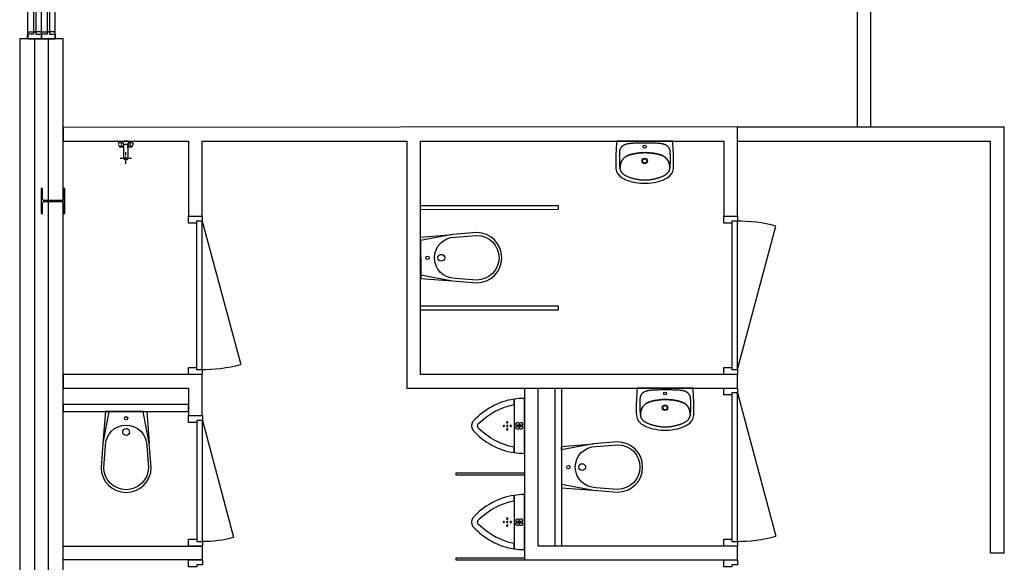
# Model space of a CAD drawing. Header units: millimetres. Extents: x 7256 to 213640, y 21030 to 164335.
# Tile 4 of 70: x 20687 to 27850, y 50310 to 54258. Entities that reach past the tile are written whole.
import ezdxf

# ---------------------------------------------------------------- set-up
doc = ezdxf.new("R2010")
doc.units = ezdxf.units.MM
doc.header["$LTSCALE"] = 100
for name, color, linetype in [('AL21----_BUITENWAND', 3, 'Continuous'), ('AL22----_BINNENWAND', 2, 'Continuous'), ('AL28----_KONSTRUKTIE_BETON', 3, 'Continuous'), ('AL31----_BUITENKOZIJNEN', 1, 'Continuous'), ('AL32----_BINNENKOZIJNEN', 1, 'Continuous'), ('AL74----_SANITAIR', 7, 'Continuous')]:
    doc.layers.add(name, color=color, linetype=linetype)

# ---------------------------------------------------------------- blocks, each defined once
blk = doc.blocks.new('HEA 180')
at = {"layer": 'AL28----_KONSTRUKTIE_BETON'}
h = blk.add_hatch(color=7, dxfattribs=at)
h.dxf.hatch_style = 1
h.paths.add_polyline_path([(-18, -76), (-90, -76), (-90, -85.5), (90, -85.5), (90, -76), (18, -76, -0.414214), (3, -61), (3, 61, -0.414214), (18, 76), (90, 76), (90, 85.5), (-90, 85.5), (-90, 76), (-18, 76, -0.414214), (-3, 61), (-3, -61, -0.414214)])
blk.add_lwpolyline([(-90, 85.5), (-90, 76), (-18, 76, -0.414214), (-3, 61), (-3, -61, -0.414214), (-18, -76), (-90, -76), (-90, -85.5), (90, -85.5), (90, -76), (18, -76, -0.414214), (3, -61), (3, 61, -0.414214), (18, 76), (90, 76), (90, 85.5)], format="xyb", close=True, dxfattribs=at)
blk = doc.blocks.new('Buitenkozijn bouwhal')
at = {"layer": 'AL31----_BUITENKOZIJNEN'}
for points in [[(0.1, 1395), (0.1, 1360), (41.3, 1360), (41.3, 1345), (100.1, 1345), (100.1, 1395)], [(100.1, 1395), (100.1, 1360), (58.8, 1360), (58.8, 1345), (0.1, 1345), (0.1, 1395)], [(100.1, 1395), (100.1, 1360), (141.3, 1360), (141.3, 1345), (200.1, 1345), (200.1, 1395)], [(200.1, 1395), (200.1, 1360), (158.8, 1360), (158.8, 1345), (100.1, 1345), (100.1, 1395)], [(41.3, 1360), (41.3, 90), (0.1, 90), (0.1, 1360)], [(58.8, 1360), (58.8, 90), (100.1, 90), (100.1, 1360)], [(141.3, 1360), (141.3, 90), (100.1, 90), (100.1, 1360)], [(158.8, 1360), (158.8, 90), (200.1, 90), (200.1, 1360)], [(0.1, 105), (58.8, 105), (58.8, 90), (100.1, 90), (100.1, 55), (0, 55)], [(100.1, 105), (41.3, 105), (41.3, 90), (0.1, 90), (0.1, 55), (100.1, 55)], [(100.1, 105), (158.8, 105), (158.8, 90), (200.1, 90), (200.1, 55), (100, 55)], [(200.1, 105), (141.3, 105), (141.3, 90), (100.1, 90), (100.1, 55), (200.1, 55)]]:
    blk.add_lwpolyline(points, close=True, dxfattribs=at)

msp = doc.modelspace()

# ---------------------------------------------------------------- linework, layer by layer
at = {"layer": 'AL21----_BUITENWAND'}
msp.add_lwpolyline([(20686.9, 54118.9), (20686.9, 45674.9), (20796.9, 45674.9), (20796.9, 54118.9)], close=True, dxfattribs=at)
msp.add_lwpolyline([(21002.9, 45674.9), (21002.9, 54118.9), (20892.9, 54118.9), (20892.9, 45674.9), (21002.9, 45674.9)], dxfattribs=at)
at = {"layer": 'AL22----_BINNENWAND'}
for p, q in [((26779.4, 58038.9), (26779.4, 53477.9)), ((26879.4, 53477.9), (26879.4, 58038.9)), ((25908.9, 53477.9), (21002.9, 53473.9)), ((21002.9, 53473.9), (21002.9, 53373.9)), ((25908.9, 52827.9), (25908.9, 53477.9)), ((25908.9, 53477.9), (27849.9, 53477.9)), ((26779.4, 53477.9), (26879.4, 53477.9)), ((27849.9, 50377.9), (27849.9, 53477.9)), ((21002.9, 53373.9), (21914.9, 53373.9)), ((21914.9, 53373.9), (21914.9, 52827.9)), ((22014.9, 52827.9), (22014.9, 53373.9)), ((22014.9, 53373.9), (23503.9, 53373.9)), ((23503.9, 53373.9), (23503.9, 51577.9)), ((23603.9, 51677.9), (23603.9, 53373.9)), ((23603.9, 53373.9), (25808.9, 53373.9)), ((25808.9, 53373.9), (25808.9, 52827.9)), ((25908.9, 53373.9), (27749.9, 53373.9)), ((27749.9, 50377.9), (27749.9, 53373.9)), ((23603.9, 52905.9), (24603.9, 52905.9)), ((24603.9, 52876.7), (23603.9, 52875.9)), ((24603.9, 52905.9), (24603.9, 52876.7)), ((21914.9, 52827.9), (22014.9, 52827.9)), ((25808.9, 52827.9), (25908.9, 52827.9)), ((23603.9, 52175.9), (24603.9, 52175.9)), ((24603.9, 52175.9), (24603.9, 52145.9)), ((24603.9, 52145.9), (23603.9, 52145.9)), ((21002.9, 51677.9), (21002.9, 51577.9)), ((22014.9, 51677.9), (21002.9, 51677.9)), ((22014.9, 51377.9), (22014.9, 51677.9)), ((25908.9, 51677.9), (23603.9, 51677.9)), ((25908.9, 51577.9), (25908.9, 51677.9)), ((21002.9, 51577.9), (21914.9, 51577.9)), ((21914.9, 51577.9), (21914.9, 51377.9)), ((23503.9, 51577.9), (25908.9, 51577.9)), ((24358.9, 51577.9), (24358.9, 50327.9)), ((24458.9, 50427.9), (24458.9, 51577.9)), ((24578.9, 51577.9), (24578.9, 50427.9)), ((24628.9, 51577.9), (24628.9, 50427.9)), ((21002.9, 51457.9), (21002.9, 51408.7)), ((21914.9, 51457.9), (21002.9, 51457.9)), ((21914.9, 51407.9), (21914.9, 51457.9)), ((21002.9, 51408.7), (21914.9, 51407.9)), ((21914.9, 51377.9), (22014.9, 51377.9)), ((24358.9, 50959.4), (23858.9, 50959.4)), ((23858.9, 50959.4), (23858.9, 50946.4)), ((23858.9, 50946.4), (24358.9, 50946.4)), ((21002.9, 50427.9), (22014.9, 50427.9)), ((21002.9, 50327.9), (21002.9, 50427.9)), ((22014.9, 50427.9), (22014.9, 50327.9)), ((25908.9, 50427.9), (24458.9, 50427.9)), ((25908.9, 50327.9), (25908.9, 50427.9)), ((27849.9, 50377.9), (27749.9, 50377.9)), ((22014.9, 50327.9), (21002.9, 50327.9)), ((24358.9, 50340.9), (23858.9, 50340.9)), ((23858.9, 50340.9), (23858.9, 50327.9)), ((23858.9, 50327.9), (24358.9, 50327.9)), ((24358.9, 50327.9), (25908.9, 50327.9))]:
    msp.add_line(p, q, dxfattribs=at)
at = {"layer": 'AL32----_BINNENKOZIJNEN'}
for points in [[(22014.9, 52827.9), (22014.9, 52792.9), (21973.7, 52792.9), (21973.7, 52777.9), (21914.9, 52777.9), (21914.9, 52827.9)], [(21973.7, 52792.9), (21973.7, 51712.9), (22014.9, 51712.9), (22014.9, 52792.9)], [(25908.9, 52827.9), (25908.9, 52792.9), (25867.7, 52792.9), (25867.7, 52777.9), (25808.9, 52777.9), (25808.9, 52827.9)], [(25867.7, 52792.9), (25867.7, 51712.9), (25908.9, 51712.9), (25908.9, 52792.9)], [(21914.9, 51727.9), (21973.7, 51727.9), (21973.7, 51712.9), (22014.9, 51712.9), (22014.9, 51677.9), (21914.9, 51677.9)], [(25808.9, 51727.9), (25867.7, 51727.9), (25867.7, 51712.9), (25908.9, 51712.9), (25908.9, 51677.9), (25808.9, 51677.9)], [(25908.9, 51577.9), (25908.9, 51542.9), (25867.7, 51542.9), (25867.7, 51527.9), (25808.9, 51527.9), (25808.9, 51577.9)], [(25867.7, 51542.9), (25867.7, 50462.9), (25908.9, 50462.9), (25908.9, 51542.9)], [(22015.7, 51377.9), (22015.7, 51342.9), (21974.5, 51342.9), (21974.5, 51327.9), (21915.7, 51327.9), (21915.7, 51377.9)], [(21974.5, 51342.9), (21974.5, 50462.9), (22015.7, 50462.9), (22015.7, 51342.9)], [(21915.7, 50477.9), (21974.5, 50477.9), (21974.5, 50462.9), (22015.7, 50462.9), (22015.7, 50427.9), (21915.7, 50427.9)], [(25808.9, 50477.9), (25867.7, 50477.9), (25867.7, 50462.9), (25908.9, 50462.9), (25908.9, 50427.9), (25808.9, 50427.9)], [(22015.7, 50327.9), (22015.7, 50292.9), (21974.5, 50292.9), (21974.5, 50277.9), (21915.7, 50277.9), (21915.7, 50327.9)], [(25908.9, 50327.9), (25908.9, 50292.9), (25867.7, 50292.9), (25867.7, 50277.9), (25808.9, 50277.9), (25808.9, 50327.9)]]:
    msp.add_lwpolyline(points, close=True, dxfattribs=at)
for points in [[(22014.9, 52792.9), (22294.5, 51749.7)], [(25908.9, 51712.9), (26188.5, 52756.1)], [(25908.9, 51542.9), (26188.5, 50499.7)], [(22015.7, 51342.9), (22243.5, 50492.9)]]:
    msp.add_lwpolyline(points, dxfattribs=at)
for centre, radius, start, end in [((25908.9, 51712.9), 1080, 75, 90.49876), ((22014.9, 52792.9), 1080, 269.50124, 285), ((25908.9, 51542.9), 1080, 269.50124, 285), ((22015.7, 51342.9), 879.9, 270.00125, 285)]:
    msp.add_arc(centre, radius, start, end, dxfattribs=at)
at = {"layer": 'AL74----_SANITAIR'}
for points in [[(21403.9, 53351.6), (21413.9, 53334.2), (21420.5, 53334.2), (21430.5, 53351.6), (21420.5, 53368.9), (21413.9, 53368.9)], [(21473.9, 53351.6), (21483.9, 53334.3), (21497.3, 53334.2), (21487.3, 53351.6), (21497.3, 53368.9), (21483.9, 53368.9)], [(21473.9, 53329.2), (21473.9, 53351.6), (21483.9, 53334.3)], [(25247.7, 53290.4), (25257.6, 53289.8), (25266.3, 53289.2), (25274, 53288.6), (25280.8, 53288), (25286.8, 53287.3), (25292.3, 53286.6), (25297.3, 53285.9), (25302.1, 53285.2), (25306.6, 53284.5), (25310.8, 53283.8), (25314.9, 53283), (25318.8, 53282.2), (25322.6, 53281.4), (25326.2, 53280.6), (25329.8, 53279.8), (25333.3, 53278.8), (25336.7, 53277.9), (25340.1, 53276.9), (25343.4, 53275.9), (25346.6, 53274.8), (25349.8, 53273.7), (25353, 53272.6), (25356.1, 53271.4), (25359.2, 53270.2), (25362.2, 53268.9), (25365.2, 53267.6), (25368.1, 53266.2), (25370.9, 53264.8), (25373.7, 53263.2), (25376.4, 53261.6), (25379, 53259.8), (25381.5, 53257.9), (25383.9, 53255.9), (25386.2, 53253.8), (25388.5, 53251.6), (25390.6, 53249.3), (25392.7, 53247), (25394.6, 53244.6), (25396.5, 53242.2), (25398.3, 53239.8), (25400, 53237.3), (25401.6, 53234.8), (25403.2, 53232.1), (25404.6, 53229.4), (25406.1, 53226.5), (25407.4, 53223.4), (25408.7, 53220.2), (25410, 53216.7), (25411.2, 53212.9), (25412.4, 53208.6), (25413.5, 53203.9), (25414.5, 53198.5), (25415.5, 53192.4), (25416.5, 53185.5), (25417.2, 53178.6), (25417.5, 53180.1), (25418, 53183.6), (25418.4, 53187.2), (25418.8, 53191.1), (25419.2, 53195.3), (25419.5, 53199.8), (25419.8, 53204.6), (25420, 53209.6), (25420.3, 53214.9), (25420.4, 53220.3), (25420.6, 53225.8), (25420.7, 53231.4), (25420.7, 53237.1), (25420.7, 53242.7), (25420.7, 53248.2), (25420.7, 53253.6), (25420.6, 53258.9), (25420.5, 53264.1), (25420.4, 53269), (25420.3, 53273.8), (25420.1, 53278.3), (25420, 53282.6), (25419.8, 53286.5), (25419.7, 53290.3), (25419.5, 53293.7), (25419.3, 53296.9), (25419, 53300), (25418.7, 53302.8), (25418.3, 53305.4), (25417.9, 53307.9), (25417.3, 53310.3), (25416.7, 53312.6), (25416, 53314.8), (25415.2, 53316.9), (25414.2, 53318.9), (25413.2, 53320.9), (25412.2, 53322.8), (25411, 53324.7), (25409.7, 53326.7), (25408.3, 53328.6), (25406.9, 53330.5), (25405.3, 53332.3), (25403.6, 53334.2), (25401.8, 53336), (25399.8, 53337.8), (25397.8, 53339.5), (25395.6, 53341.1), (25393.3, 53342.7), (25390.8, 53344.3), (25388.2, 53345.7), (25385.5, 53347.1), (25382.6, 53348.4), (25379.6, 53349.6), (25376.5, 53350.8), (25373.3, 53351.9), (25369.9, 53352.8), (25366.3, 53353.7), (25362.5, 53354.6), (25358.5, 53355.3), (25354.2, 53356), (25349.6, 53356.6), (25344.7, 53357.2), (25339.4, 53357.7), (25333.8, 53358.2), (25328, 53358.6), (25321.8, 53358.9), (25315.4, 53359.3), (25308.8, 53359.5), (25302, 53359.8), (25295, 53359.9), (25287.9, 53360.1), (25280.8, 53360.2), (25273.8, 53360.3), (25267.1, 53360.4), (25260.8, 53360.4), (25255, 53360.4), (25249.9, 53360.5), (25245.6, 53360.5), (25242.2, 53360.5), (25239.5, 53360.5), (25237.3, 53360.5), (25235.1, 53360.5), (25232.5, 53360.5), (25225.2, 53360.4), (25216.8, 53360.3), (25207.7, 53360.2), (25198.3, 53360), (25188.8, 53359.8), (25179.6, 53359.6), (25170.9, 53359.4), (25162.8, 53359.1), (25155.3, 53358.8), (25148.3, 53358.4), (25141.8, 53358), (25135.8, 53357.6), (25130.1, 53357.1), (25124.9, 53356.5), (25120, 53355.9), (25115.4, 53355.3), (25111.1, 53354.6), (25107, 53353.8), (25103.3, 53352.9), (25099.7, 53352), (25096.3, 53351), (25093, 53349.9), (25089.9, 53348.8), (25087, 53347.5), (25084.1, 53346.2), (25081.4, 53344.8), (25078.8, 53343.3), (25076.4, 53341.8), (25074, 53340.2), (25071.9, 53338.5), (25069.8, 53336.8), (25067.9, 53335), (25066.1, 53333.2), (25064.4, 53331.3), (25062.8, 53329.4), (25061.4, 53327.5), (25060, 53325.6), (25058.8, 53323.6), (25057.6, 53321.7), (25056.5, 53319.8), (25055.5, 53317.8), (25054.6, 53315.7), (25053.8, 53313.6), (25053.1, 53311.5), (25052.5, 53309.2), (25051.9, 53306.8), (25051.5, 53304.3), (25051.1, 53301.6), (25050.8, 53298.8), (25050.6, 53295.8), (25050.4, 53292.6), (25050.3, 53289.1), (25050.1, 53285.4), (25050, 53281.4), (25049.9, 53277.2), (25049.8, 53272.7), (25049.7, 53267.9), (25049.6, 53262.9), (25049.5, 53257.8), (25049.5, 53252.5), (25049.5, 53247.1), (25049.5, 53241.5), (25049.6, 53235.9), (25049.6, 53230.3), (25049.8, 53224.7), (25049.9, 53219.2), (25050.1, 53213.7), (25050.4, 53208.5), (25050.7, 53203.4), (25051, 53198.7), (25051.3, 53194.2), (25051.7, 53190), (25052.2, 53186.1), (25052.6, 53182.4), (25053.1, 53179), (25053.4, 53177.4), (25054.1, 53184.3), (25055, 53191.3), (25056, 53197.4), (25057, 53202.8), (25058.1, 53207.5), (25059.2, 53211.8), (25060.4, 53215.6), (25061.6, 53219.1), (25062.9, 53222.4), (25064.3, 53225.4), (25065.7, 53228.3), (25067.1, 53231.1), (25068.7, 53233.7), (25070.3, 53236.3), (25072, 53238.8), (25073.7, 53241.2), (25075.6, 53243.6), (25077.5, 53246), (25079.6, 53248.3), (25081.7, 53250.6), (25084, 53252.8), (25086.3, 53255), (25088.7, 53257), (25091.2, 53258.9), (25093.8, 53260.7), (25096.4, 53262.4), (25099.2, 53263.9), (25102, 53265.4), (25104.9, 53266.8), (25107.9, 53268.1), (25110.9, 53269.4), (25114, 53270.6), (25117.1, 53271.8), (25120.2, 53273), (25123.4, 53274.1), (25126.7, 53275.2), (25130, 53276.3), (25133.3, 53277.3), (25136.7, 53278.2), (25140.2, 53279.2), (25143.8, 53280.1), (25147.4, 53280.9), (25151.2, 53281.7), (25155.1, 53282.5), (25159.1, 53283.3), (25163.4, 53284), (25167.9, 53284.8), (25172.6, 53285.5), (25177.7, 53286.2), (25183.2, 53287), (25189.2, 53287.7), (25196, 53288.4), (25203.6, 53289), (25212.4, 53289.7), (25222.2, 53290.3), (25235, 53290.9)], [(25211.4, 53092.9), (25215.9, 53092.7), (25220.4, 53092.6), (25225.2, 53092.6), (25230.2, 53092.6), (25235.6, 53092.8), (25240.9, 53092.6), (25246, 53092.6), (25250.7, 53092.7), (25255.3, 53092.8), (25259.7, 53093.1), (25264, 53093.4), (25268.2, 53093.8), (25272.4, 53094.3), (25276.5, 53094.9), (25280.6, 53095.5), (25284.7, 53096.3), (25288.8, 53097), (25292.9, 53097.8), (25297, 53098.7), (25301, 53099.5), (25305, 53100.4), (25309, 53101.3), (25312.9, 53102.2), (25316.8, 53103.1), (25320.7, 53104), (25324.6, 53105), (25328.4, 53106), (25332.2, 53107), (25336, 53108.2), (25339.7, 53109.4), (25343.5, 53110.7), (25347.2, 53112), (25350.9, 53113.4), (25354.5, 53114.9), (25358.2, 53116.4), (25361.8, 53118), (25365.4, 53119.7), (25369, 53121.4), (25372.5, 53123.2), (25376, 53125), (25379.4, 53126.9), (25382.7, 53128.8), (25385.9, 53130.8), (25388.9, 53132.8), (25391.8, 53134.9), (25394.5, 53137), (25397, 53139.2), (25399.3, 53141.4), (25401.5, 53143.6), (25403.5, 53145.9), (25405.3, 53148.1), (25406.9, 53150.3), (25408.4, 53152.5), (25409.7, 53154.7), (25410.9, 53156.9), (25412, 53159.1), (25412.9, 53161.3), (25413.8, 53163.6), (25414.5, 53166), (25415.2, 53168.5), (25415.8, 53171.1), (25416.4, 53174), (25417, 53177), (25417.2, 53178.6), (25416.5, 53185.5), (25415.5, 53192.4), (25414.5, 53198.5), (25413.5, 53203.9), (25412.4, 53208.6), (25411.2, 53212.9), (25410, 53216.7), (25408.7, 53220.2), (25407.4, 53223.4), (25406.1, 53226.5), (25404.6, 53229.4), (25403.2, 53232.1), (25401.6, 53234.8), (25400, 53237.3), (25398.3, 53239.8), (25396.5, 53242.2), (25394.6, 53244.6), (25392.7, 53247), (25390.6, 53249.3), (25388.5, 53251.6), (25386.2, 53253.8), (25383.9, 53255.9), (25381.5, 53257.9), (25379, 53259.8), (25376.4, 53261.6), (25373.7, 53263.2), (25370.9, 53264.8), (25368.1, 53266.2), (25365.2, 53267.6), (25362.2, 53268.9), (25359.2, 53270.2), (25356.1, 53271.4), (25353, 53272.6), (25349.8, 53273.7), (25346.6, 53274.8), (25343.4, 53275.9), (25340.1, 53276.9), (25336.7, 53277.9), (25333.3, 53278.8), (25329.8, 53279.8), (25326.2, 53280.6), (25322.6, 53281.4), (25318.8, 53282.2), (25314.9, 53283), (25310.8, 53283.8), (25306.6, 53284.5), (25302.1, 53285.2), (25297.3, 53285.9), (25292.3, 53286.6), (25286.8, 53287.3), (25280.8, 53288), (25274, 53288.6), (25266.3, 53289.2), (25257.6, 53289.8), (25247.7, 53290.4), (25235, 53290.9), (25222.2, 53290.3), (25212.4, 53289.7), (25203.6, 53289), (25196, 53288.4), (25189.2, 53287.7), (25183.2, 53287), (25177.7, 53286.2), (25172.6, 53285.5), (25167.9, 53284.8), (25163.4, 53284), (25159.1, 53283.3), (25155.1, 53282.5), (25151.2, 53281.7), (25147.4, 53280.9), (25143.8, 53280.1), (25140.2, 53279.2), (25136.7, 53278.2), (25133.3, 53277.3), (25130, 53276.3), (25126.7, 53275.2), (25123.4, 53274.1), (25120.2, 53273), (25117.1, 53271.8), (25114, 53270.6), (25110.9, 53269.4), (25107.9, 53268.1), (25104.9, 53266.8), (25102, 53265.4), (25099.2, 53263.9), (25096.4, 53262.4), (25093.8, 53260.7), (25091.2, 53258.9), (25088.7, 53257), (25086.3, 53255), (25084, 53252.8), (25081.7, 53250.6), (25079.6, 53248.3), (25077.5, 53246), (25075.6, 53243.6), (25073.7, 53241.2), (25072, 53238.8), (25070.3, 53236.3), (25068.7, 53233.7), (25067.1, 53231.1), (25065.7, 53228.3), (25064.3, 53225.4), (25062.9, 53222.4), (25061.6, 53219.1), (25060.4, 53215.6), (25059.2, 53211.8), (25058.1, 53207.5), (25057, 53202.8), (25056, 53197.4), (25055, 53191.3), (25054.1, 53184.3), (25053.4, 53177.4), (25053.7, 53175.8), (25054.2, 53172.8), (25054.8, 53170), (25055.5, 53167.4), (25056.2, 53164.9), (25057, 53162.5), (25057.8, 53160.2), (25058.8, 53158), (25059.8, 53155.8), (25061, 53153.6), (25062.4, 53151.5), (25063.9, 53149.3), (25065.5, 53147.1), (25067.4, 53144.8), (25069.4, 53142.6), (25071.6, 53140.4), (25073.9, 53138.2), (25076.4, 53136), (25079.1, 53133.9), (25082, 53131.9), (25085, 53129.8), (25088.2, 53127.9), (25091.5, 53126), (25094.9, 53124.1), (25098.4, 53122.3), (25102, 53120.6), (25105.6, 53118.9), (25109.2, 53117.3), (25112.8, 53115.7), (25116.5, 53114.2), (25120.2, 53112.7), (25123.9, 53111.3), (25127.6, 53110), (25131.3, 53108.7), (25135.1, 53107.5), (25138.9, 53106.4), (25142.7, 53105.4), (25146.5, 53104.4), (25150.4, 53103.5), (25154.3, 53102.6), (25158.2, 53101.7), (25162.1, 53100.8), (25166.1, 53100), (25170.1, 53099.1), (25174.1, 53098.3), (25178.2, 53097.5), (25182.3, 53096.7), (25186.4, 53096), (25190.5, 53095.3), (25194.6, 53094.6), (25198.8, 53094.1), (25202.9, 53093.6), (25207.2, 53093.2)], [(25396.3, 51494.4), (25406.2, 51493.8), (25414.9, 51493.2), (25422.6, 51492.6), (25429.4, 51492), (25435.4, 51491.3), (25440.9, 51490.6), (25445.9, 51489.9), (25450.7, 51489.2), (25455.2, 51488.5), (25459.5, 51487.8), (25463.5, 51487), (25467.4, 51486.2), (25471.2, 51485.4), (25474.8, 51484.6), (25478.4, 51483.8), (25481.9, 51482.8), (25485.3, 51481.9), (25488.7, 51480.9), (25492, 51479.9), (25495.2, 51478.8), (25498.5, 51477.7), (25501.6, 51476.6), (25504.7, 51475.4), (25507.8, 51474.2), (25510.8, 51472.9), (25513.8, 51471.6), (25516.7, 51470.2), (25519.5, 51468.8), (25522.3, 51467.2), (25525, 51465.6), (25527.6, 51463.8), (25530.1, 51461.9), (25532.5, 51459.9), (25534.8, 51457.8), (25537.1, 51455.6), (25539.2, 51453.3), (25541.3, 51451), (25543.2, 51448.6), (25545.1, 51446.2), (25546.9, 51443.8), (25548.6, 51441.3), (25550.2, 51438.8), (25551.8, 51436.1), (25553.3, 51433.4), (25554.7, 51430.5), (25556, 51427.4), (25557.3, 51424.2), (25558.6, 51420.7), (25559.8, 51416.9), (25561, 51412.6), (25562.1, 51407.9), (25563.2, 51402.5), (25564.2, 51396.4), (25565.1, 51389.5), (25565.9, 51382.6), (25566.1, 51384.1), (25566.6, 51387.6), (25567, 51391.2), (25567.4, 51395.1), (25567.8, 51399.3), (25568.1, 51403.8), (25568.4, 51408.6), (25568.7, 51413.6), (25568.9, 51418.9), (25569, 51424.3), (25569.2, 51429.8), (25569.3, 51435.4), (25569.3, 51441.1), (25569.4, 51446.7), (25569.3, 51452.2), (25569.3, 51457.6), (25569.2, 51462.9), (25569.1, 51468.1), (25569, 51473), (25568.9, 51477.8), (25568.7, 51482.3), (25568.6, 51486.6), (25568.4, 51490.5), (25568.3, 51494.3), (25568.1, 51497.7), (25567.9, 51500.9), (25567.7, 51504), (25567.3, 51506.8), (25567, 51509.4), (25566.5, 51511.9), (25566, 51514.3), (25565.3, 51516.6), (25564.6, 51518.8), (25563.8, 51520.9), (25562.9, 51522.9), (25561.9, 51524.9), (25560.8, 51526.8), (25559.6, 51528.7), (25558.3, 51530.7), (25556.9, 51532.6), (25555.5, 51534.5), (25553.9, 51536.3), (25552.2, 51538.2), (25550.4, 51540), (25548.5, 51541.8), (25546.4, 51543.5), (25544.2, 51545.1), (25541.9, 51546.7), (25539.4, 51548.3), (25536.8, 51549.7), (25534.1, 51551.1), (25531.2, 51552.4), (25528.3, 51553.6), (25525.1, 51554.8), (25521.9, 51555.9), (25518.5, 51556.8), (25514.9, 51557.7), (25511.1, 51558.6), (25507.1, 51559.3), (25502.8, 51560), (25498.2, 51560.6), (25493.3, 51561.2), (25488, 51561.7), (25482.5, 51562.2), (25476.6, 51562.6), (25470.4, 51562.9), (25464.1, 51563.3), (25457.4, 51563.5), (25450.6, 51563.8), (25443.7, 51563.9), (25436.6, 51564.1), (25429.4, 51564.2), (25422.5, 51564.3), (25415.7, 51564.4), (25409.4, 51564.4), (25403.6, 51564.4), (25398.5, 51564.5), (25394.2, 51564.5), (25390.8, 51564.5), (25388.1, 51564.5), (25385.9, 51564.5), (25383.7, 51564.5), (25381.1, 51564.5), (25373.8, 51564.4), (25365.4, 51564.3), (25356.4, 51564.2), (25346.9, 51564), (25337.4, 51563.8), (25328.2, 51563.6), (25319.5, 51563.4), (25311.5, 51563.1), (25303.9, 51562.8), (25296.9, 51562.4), (25290.4, 51562), (25284.4, 51561.6), (25278.7, 51561.1), (25273.5, 51560.5), (25268.6, 51559.9), (25264, 51559.3), (25259.7, 51558.6), (25255.7, 51557.8), (25251.9, 51556.9), (25248.3, 51556), (25244.9, 51555), (25241.7, 51553.9), (25238.5, 51552.8), (25235.6, 51551.5), (25232.7, 51550.2), (25230, 51548.8), (25227.4, 51547.3), (25225, 51545.8), (25222.7, 51544.2), (25220.5, 51542.5), (25218.4, 51540.8), (25216.5, 51539), (25214.7, 51537.2), (25213, 51535.3), (25211.5, 51533.4), (25210, 51531.5), (25208.6, 51529.6), (25207.4, 51527.6), (25206.2, 51525.7), (25205.1, 51523.8), (25204.1, 51521.8), (25203.2, 51519.7), (25202.4, 51517.6), (25201.7, 51515.5), (25201.1, 51513.2), (25200.6, 51510.8), (25200.1, 51508.3), (25199.8, 51505.6), (25199.5, 51502.8), (25199.2, 51499.8), (25199, 51496.6), (25198.9, 51493.1), (25198.7, 51489.4), (25198.6, 51485.4), (25198.5, 51481.2), (25198.4, 51476.7), (25198.3, 51471.9), (25198.2, 51466.9), (25198.1, 51461.8), (25198.1, 51456.5), (25198.1, 51451.1), (25198.1, 51445.5), (25198.2, 51439.9), (25198.3, 51434.3), (25198.4, 51428.7), (25198.6, 51423.2), (25198.8, 51417.7), (25199, 51412.5), (25199.3, 51407.4), (25199.6, 51402.7), (25200, 51398.2), (25200.3, 51394), (25200.8, 51390.1), (25201.2, 51386.4), (25201.7, 51383), (25202, 51381.4), (25202.7, 51388.3), (25203.6, 51395.3), (25204.6, 51401.4), (25205.6, 51406.8), (25206.7, 51411.5), (25207.8, 51415.8), (25209, 51419.6), (25210.3, 51423.1), (25211.6, 51426.4), (25212.9, 51429.4), (25214.3, 51432.3), (25215.8, 51435.1), (25217.3, 51437.7), (25218.9, 51440.3), (25220.6, 51442.8), (25222.3, 51445.2), (25224.2, 51447.6), (25226.2, 51450), (25228.2, 51452.3), (25230.3, 51454.6), (25232.6, 51456.8), (25234.9, 51459), (25237.3, 51461), (25239.8, 51462.9), (25242.4, 51464.7), (25245.1, 51466.4), (25247.8, 51467.9), (25250.6, 51469.4), (25253.5, 51470.8), (25256.5, 51472.1), (25259.5, 51473.4), (25262.6, 51474.6), (25265.7, 51475.8), (25268.8, 51477), (25272, 51478.1), (25275.3, 51479.2), (25278.6, 51480.3), (25281.9, 51481.3), (25285.4, 51482.2), (25288.8, 51483.2), (25292.4, 51484.1), (25296, 51484.9), (25299.8, 51485.7), (25303.7, 51486.5), (25307.8, 51487.3), (25312, 51488), (25316.5, 51488.8), (25321.3, 51489.5), (25326.3, 51490.2), (25331.8, 51491), (25337.8, 51491.7), (25344.6, 51492.4), (25352.3, 51493), (25361, 51493.7), (25370.9, 51494.3), (25383.6, 51494.9)], [(25360.1, 51296.9), (25364.5, 51296.7), (25369, 51296.6), (25373.8, 51296.6), (25378.8, 51296.6), (25384.2, 51296.8), (25389.6, 51296.6), (25394.6, 51296.6), (25399.3, 51296.7), (25403.9, 51296.8), (25408.3, 51297.1), (25412.6, 51297.4), (25416.8, 51297.8), (25421, 51298.3), (25425.1, 51298.9), (25429.2, 51299.5), (25433.4, 51300.3), (25437.5, 51301), (25441.5, 51301.8), (25445.6, 51302.7), (25449.6, 51303.5), (25453.6, 51304.4), (25457.6, 51305.3), (25461.5, 51306.2), (25465.4, 51307.1), (25469.3, 51308), (25473.2, 51309), (25477, 51310), (25480.8, 51311), (25484.6, 51312.2), (25488.3, 51313.4), (25492.1, 51314.7), (25495.8, 51316), (25499.5, 51317.4), (25503.2, 51318.9), (25506.8, 51320.4), (25510.4, 51322), (25514, 51323.7), (25517.6, 51325.4), (25521.2, 51327.2), (25524.6, 51329), (25528, 51330.9), (25531.3, 51332.8), (25534.5, 51334.8), (25537.5, 51336.8), (25540.4, 51338.9), (25543.1, 51341), (25545.6, 51343.2), (25547.9, 51345.4), (25550.1, 51347.6), (25552.1, 51349.9), (25553.9, 51352.1), (25555.5, 51354.3), (25557, 51356.5), (25558.4, 51358.7), (25559.5, 51360.9), (25560.6, 51363.1), (25561.5, 51365.3), (25562.4, 51367.6), (25563.1, 51370), (25563.8, 51372.5), (25564.5, 51375.1), (25565, 51378), (25565.6, 51381), (25565.9, 51382.6), (25565.1, 51389.5), (25564.2, 51396.4), (25563.2, 51402.5), (25562.1, 51407.9), (25561, 51412.6), (25559.8, 51416.9), (25558.6, 51420.7), (25557.3, 51424.2), (25556, 51427.4), (25554.7, 51430.5), (25553.3, 51433.4), (25551.8, 51436.1), (25550.2, 51438.8), (25548.6, 51441.3), (25546.9, 51443.8), (25545.1, 51446.2), (25543.2, 51448.6), (25541.3, 51451), (25539.2, 51453.3), (25537.1, 51455.6), (25534.8, 51457.8), (25532.5, 51459.9), (25530.1, 51461.9), (25527.6, 51463.8), (25525, 51465.6), (25522.3, 51467.2), (25519.5, 51468.8), (25516.7, 51470.2), (25513.8, 51471.6), (25510.8, 51472.9), (25507.8, 51474.2), (25504.7, 51475.4), (25501.6, 51476.6), (25498.5, 51477.7), (25495.2, 51478.8), (25492, 51479.9), (25488.7, 51480.9), (25485.3, 51481.9), (25481.9, 51482.8), (25478.4, 51483.8), (25474.8, 51484.6), (25471.2, 51485.4), (25467.4, 51486.2), (25463.5, 51487), (25459.5, 51487.8), (25455.2, 51488.5), (25450.7, 51489.2), (25445.9, 51489.9), (25440.9, 51490.6), (25435.4, 51491.3), (25429.4, 51492), (25422.6, 51492.6), (25414.9, 51493.2), (25406.2, 51493.8), (25396.3, 51494.4), (25383.6, 51494.9), (25370.9, 51494.3), (25361, 51493.7), (25352.3, 51493), (25344.6, 51492.4), (25337.8, 51491.7), (25331.8, 51491), (25326.3, 51490.2), (25321.3, 51489.5), (25316.5, 51488.8), (25312, 51488), (25307.8, 51487.3), (25303.7, 51486.5), (25299.8, 51485.7), (25296, 51484.9), (25292.4, 51484.1), (25288.8, 51483.2), (25285.4, 51482.2), (25281.9, 51481.3), (25278.6, 51480.3), (25275.3, 51479.2), (25272, 51478.1), (25268.8, 51477), (25265.7, 51475.8), (25262.6, 51474.6), (25259.5, 51473.4), (25256.5, 51472.1), (25253.5, 51470.8), (25250.6, 51469.4), (25247.8, 51467.9), (25245.1, 51466.4), (25242.4, 51464.7), (25239.8, 51462.9), (25237.3, 51461), (25234.9, 51459), (25232.6, 51456.8), (25230.3, 51454.6), (25228.2, 51452.3), (25226.2, 51450), (25224.2, 51447.6), (25222.3, 51445.2), (25220.6, 51442.8), (25218.9, 51440.3), (25217.3, 51437.7), (25215.8, 51435.1), (25214.3, 51432.3), (25212.9, 51429.4), (25211.6, 51426.4), (25210.3, 51423.1), (25209, 51419.6), (25207.8, 51415.8), (25206.7, 51411.5), (25205.6, 51406.8), (25204.6, 51401.4), (25203.6, 51395.3), (25202.7, 51388.3), (25202, 51381.4), (25202.3, 51379.8), (25202.8, 51376.8), (25203.5, 51374), (25204.1, 51371.4), (25204.8, 51368.9), (25205.6, 51366.5), (25206.4, 51364.2), (25207.4, 51362), (25208.5, 51359.8), (25209.7, 51357.6), (25211, 51355.5), (25212.5, 51353.3), (25214.2, 51351.1), (25216, 51348.8), (25218, 51346.6), (25220.2, 51344.4), (25222.5, 51342.2), (25225, 51340), (25227.7, 51337.9), (25230.6, 51335.9), (25233.7, 51333.8), (25236.8, 51331.9), (25240.1, 51330), (25243.6, 51328.1), (25247, 51326.3), (25250.6, 51324.6), (25254.2, 51322.9), (25257.8, 51321.3), (25261.4, 51319.7), (25265.1, 51318.2), (25268.8, 51316.7), (25272.5, 51315.3), (25276.2, 51314), (25280, 51312.7), (25283.7, 51311.5), (25287.5, 51310.4), (25291.3, 51309.4), (25295.1, 51308.4), (25299, 51307.5), (25302.9, 51306.6), (25306.8, 51305.7), (25310.7, 51304.8), (25314.7, 51304), (25318.7, 51303.1), (25322.8, 51302.3), (25326.8, 51301.5), (25330.9, 51300.7), (25335, 51300), (25339.1, 51299.3), (25343.3, 51298.6), (25347.4, 51298.1), (25351.6, 51297.6), (25355.8, 51297.2)]]:
    msp.add_lwpolyline(points, close=True, dxfattribs=at)
for points in [[(21420.5, 53334.2), (21433.9, 53334.2), (21443.9, 53351.6), (21433.9, 53368.8), (21420.5, 53368.9)], [(21443.9, 53351.6), (21473.9, 53351.6), (21483.9, 53368.9), (21473.9, 53373.9), (21443.9, 53373.9), (21433.9, 53368.9)], [(21497.3, 53334.2), (21503.9, 53334.2), (21513.9, 53351.6), (21503.9, 53368.9), (21497.3, 53368.9)], [(21433.9, 53334.2), (21443.9, 53329.2), (21443.9, 53351.6)], [(21443.9, 53251.6), (21443.9, 53351.6), (21473.9, 53351.6), (21473.9, 53251.6)], [(21458.9, 53273.6), (21458.9, 53293.6)], [(21416.9, 53251.6), (21436.9, 53251.6)], [(21446.9, 53251.6), (21470.9, 53251.6)], [(21458.9, 53239.6), (21458.9, 53263.6)], [(21458.9, 53209.6), (21458.9, 53229.6)], [(21480.9, 53251.6), (21500.9, 53251.6)], [(23603.8, 52650.9), (23603.8, 52675.9), (23835.8, 52694.6)], [(23604, 52400.9), (23604, 52375.9), (23836.1, 52357.6)], [(21336.1, 51408.3), (21311.1, 51408.3), (21292.6, 51176.3)], [(21586.1, 51408.3), (21611.1, 51408.3), (21629.6, 51176.3)], [(24628.8, 51127.9), (24628.8, 51152.9), (24860.8, 51171.6)], [(24629, 50877.9), (24629, 50852.9), (24861.1, 50834.6)]]:
    msp.add_lwpolyline(points, dxfattribs=at)
for points in [[(25443.5, 53194.2, 0.030203), (25435.7, 53373.9), (25031.3, 53373.9, 0.030203), (25023.5, 53194.2, 0.217499), (25051.7, 53120, 0.107077), (25144.8, 53077.8, 0.043293), (25226.1, 53067.6), (25240.9, 53067.6, 0.043293), (25322.1, 53077.8, 0.107077), (25415.3, 53120, 0.217499)], [(25233.5, 53323.7, -1), (25233.5, 53345.2, -1)], [(25233.5, 53210.8, -1), (25233.5, 53251, -1)], [(25233.5, 53215.2, -1), (25233.5, 53246.6, -1)], [(24011.2, 52708.7), (23835.8, 52694.6), (23603.8, 52650.9), (23604, 52400.9), (23836.1, 52357.6), (24011.6, 52343.7, 0.999913)], [(23853.8, 52676.1), (24011.3, 52688.7, -1), (24011.5, 52363.7), (23854, 52376.1, -1)], [(23666.4, 52525.9, -1), (23641.4, 52525.9, -1)], [(23778.9, 52526, -1), (23728.9, 52526, -1)], [(25592.1, 51398.2, 0.030203), (25584.3, 51577.9), (25179.9, 51577.9, 0.030203), (25172.1, 51398.2, 0.217499), (25200.3, 51324, 0.107077), (25293.5, 51281.8, 0.043293), (25374.7, 51271.6), (25389.5, 51271.6, 0.043293), (25470.7, 51281.8, 0.107077), (25563.9, 51324, 0.217499)], [(24283.9, 51108.5, 0.03766), (24358.9, 51102.9), (24358.9, 51502.9, 0.03766), (24283.9, 51497.2), (24283.9, 51458.4)], [(25382.1, 51527.7, -1), (25382.1, 51549.2, -1)], [(23986.2, 51336.2, 0.381928), (23986.2, 51269.6, 0.174395), (24283.9, 51108.5), (24283.9, 51147.3, -0.147779), (24028.3, 51282.6, -0.511086), (24028.3, 51323.1, -0.147779), (24283.9, 51458.4), (24283.9, 51497.2, 0.174393)], [(25382.1, 51414.8, -1), (25382.1, 51455, -1)], [(25382.1, 51419.2, -1), (25382.1, 51450.6, -1)], [(21643.6, 51000.8), (21629.6, 51176.3), (21586.1, 51408.3), (21336.1, 51408.3), (21292.6, 51176.3), (21278.6, 51000.7, 0.999913)], [(21461.1, 51345.8, -1), (21461.1, 51370.8, -1)], [(21611.1, 51158.3), (21623.6, 51000.8, -1), (21298.6, 51000.8), (21311.1, 51158.3, -1)], [(24203.9, 51302.9, 1), (24213.9, 51302.9, 1)], [(24228.9, 51327.9, 1), (24238.9, 51327.9, 1)], [(24238.9, 51302.9, 1), (24228.9, 51302.9, 1)], [(24253.9, 51302.9, 1), (24263.9, 51302.9, 1)], [(24342.6, 51306.4, 0.414217), (24342.6, 51299.3, -1.000347), (24324.9, 51281.7, 0.413172), (24317.9, 51281.7, -1.00056), (24300.2, 51299.4, 0.413679), (24300.2, 51306.4, -1.000343), (24317.9, 51324.1, 0.413712), (24324.9, 51324.1, -1.000003)], [(24333.9, 51302.9, -1), (24308.9, 51302.9, -1)], [(24326.4, 51302.9, -1), (24316.4, 51302.9, -1)], [(21461.1, 51233.3, -1), (21461.1, 51283.3, -1)], [(24238.9, 51277.9, 1), (24228.9, 51277.9, 1)], [(25036.2, 51185.7), (24860.8, 51171.6), (24628.8, 51127.9), (24629, 50877.9), (24861.1, 50834.6), (25036.6, 50820.7, 0.999913)], [(24878.8, 51153.1), (25036.3, 51165.7, -1), (25036.5, 50840.7), (24879, 50853.1, -1)], [(24691.4, 51002.9, -1), (24666.4, 51002.9, -1)], [(24803.9, 51003, -1), (24753.9, 51003, -1)], [(23986.2, 50636.2, 0.381928), (23986.2, 50569.6, 0.174395), (24283.9, 50408.5), (24283.9, 50447.3, -0.147779), (24028.3, 50582.6, -0.511086), (24028.3, 50623.1, -0.147779), (24283.9, 50758.4), (24283.9, 50797.2, 0.174393)], [(24283.9, 50408.5, 0.03766), (24358.9, 50402.9), (24358.9, 50802.9, 0.03766), (24283.9, 50797.2), (24283.9, 50758.4)], [(24203.9, 50602.9, 1), (24213.9, 50602.9, 1)], [(24228.9, 50627.9, 1), (24238.9, 50627.9, 1)], [(24238.9, 50602.9, 1), (24228.9, 50602.9, 1)], [(24238.9, 50577.9, 1), (24228.9, 50577.9, 1)], [(24253.9, 50602.9, 1), (24263.9, 50602.9, 1)], [(24342.6, 50606.4, 0.414217), (24342.6, 50599.3, -1.000347), (24324.9, 50581.7, 0.413172), (24317.9, 50581.7, -1.00056), (24300.2, 50599.4, 0.413679), (24300.2, 50606.4, -1.000343), (24317.9, 50624.1, 0.413712), (24324.9, 50624.1, -1.000003)], [(24333.9, 50602.9, -1), (24308.9, 50602.9, -1)], [(24326.4, 50602.9, -1), (24316.4, 50602.9, -1)]]:
    msp.add_lwpolyline(points, format="xyb", close=True, dxfattribs=at)
for centre, radius, start, end in [((21458.9, 53251.6), 15, 180, 0), ((25348.1, 53188), 95.5, 314.63329, 3.71602), ((25443.5, 53194.2), 7.642487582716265e-12, 2.53169, 0.20171), ((25496.8, 51392), 95.5, 314.63329, 3.71602), ((25592.1, 51398.2), 7.642487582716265e-12, 2.53169, 0.20171)]:
    msp.add_arc(centre, radius, start, end, dxfattribs=at)

# ---------------------------------------------------------------- block references
at = {"layer": 'AL28----_KONSTRUKTIE_BETON', "rotation": 90}
msp.add_blockref('HEA 180', (20928.9, 52939), dxfattribs=at)
at = {"layer": 'AL31----_BUITENKOZIJNEN'}
msp.add_blockref('Buitenkozijn bouwhal', (20744.9, 54063.9), dxfattribs=at)

doc.saveas('drawing.dxf')
